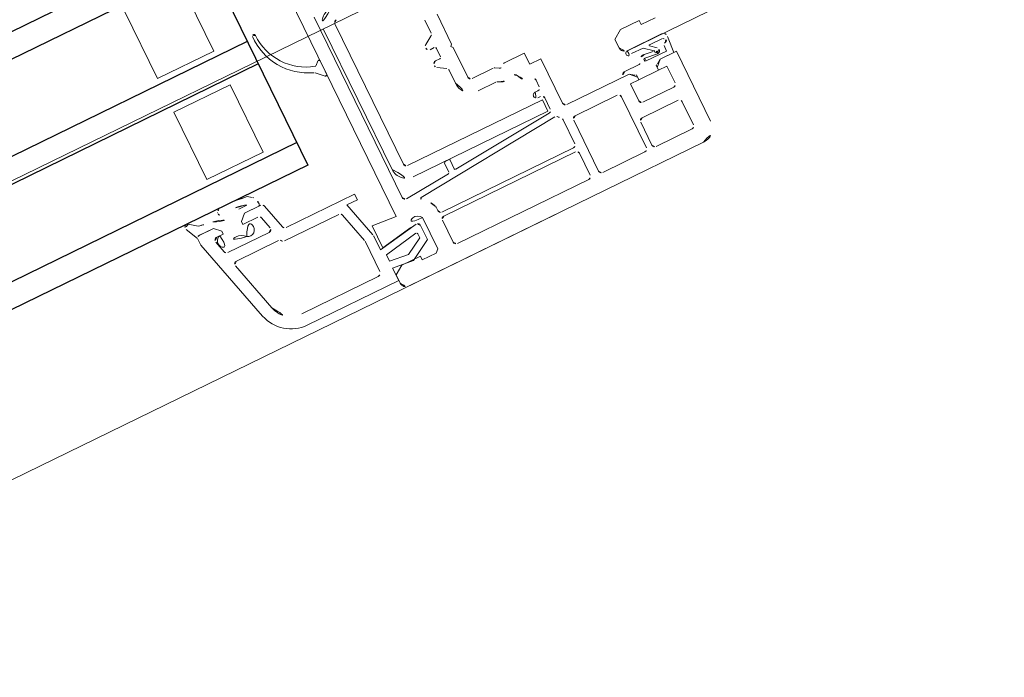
# Model space of a CAD drawing. Extents: x 6414462 to 20492237, y 5756825 to 17376351.
# Tile 65 of 127: x 6497760.738 to 6497760.895, y 5809741.414 to 5809741.519. Entities that reach past the tile are written whole.
import ezdxf

# ---------------------------------------------------------------- set-up
doc = ezdxf.new("R2010")
doc.units = 0
doc.linetypes.add('Linia siatki', pattern=[2.2224999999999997, 1.27, -0.3174999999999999, 0.3174999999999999, -0.3174999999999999])
for name, color, linetype, lineweight in [('A-DETL-GENF', 7, 'Continuous', 5), ('A-GENM', 7, 'Continuous', 5), ('A-GLAZ', 7, 'Continuous', 5), ('S-GRID', 7, 'Continuous', 5)]:
    doc.layers.add(name, color=color, linetype=linetype, lineweight=lineweight)

# ---------------------------------------------------------------- blocks, each defined once
blk = doc.blocks.new('Windows_S9000-Double-Vent-Window-with-Sashbars - O3 Windows_S9000-Double-Vent-Window-with-Sashbars 2-9090698-__-00_00 Przyziemie PB')
at = {"layer": 'A-DETL-GENF'}
for p, q in [((-58.4999999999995, 6.699999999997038), (-63.7499999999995, 6.699999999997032)), ((-58.3999999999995, 6.449999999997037), (-58.3999999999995, 6.599999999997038)), ((-58.39231750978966, 6.330175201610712), (-58.39999999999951, 6.550172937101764)), ((-58.39999999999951, 6.550172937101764), (-56.76915381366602, 6.550172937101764)), ((-63.9999999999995, 6.449999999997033), (-63.9999999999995, 5.199999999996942)), ((-63.72999999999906, 5.969999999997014), (-63.72999999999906, 6.37999999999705)), ((-63.67999999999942, 6.429999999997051), (-63.03999999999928, 6.429999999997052)), ((-62.98999999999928, 6.379999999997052), (-62.98999999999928, 5.969999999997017)), ((-62.88999999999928, 6.379999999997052), (-62.88999999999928, 5.46999999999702)), ((-62.08999999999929, 6.429999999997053), (-62.83999999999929, 6.429999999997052)), ((-62.03999999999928, 5.469999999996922), (-62.03999999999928, 6.379999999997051)), ((-61.88999999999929, 6.379999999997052), (-61.88999999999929, 5.989999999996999)), ((-59.49996642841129, 6.429999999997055), (-61.83999999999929, 6.429999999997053)), ((-59.4499664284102, 5.989999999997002), (-59.4499664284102, 6.379999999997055)), ((-59.17999999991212, 6.369966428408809), (-59.12996642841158, 6.419999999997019)), ((-59.17999999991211, 5.810628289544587), (-59.17999999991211, 6.369966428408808)), ((-59.12996642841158, 6.419999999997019), (-58.87999999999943, 6.419999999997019)), ((-59.09999999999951, 6.165382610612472), (-58.74953998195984, 6.367720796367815)), ((-58.87999999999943, 6.419999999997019), (-58.87999999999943, 6.349999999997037)), ((-58.87999999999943, 6.349999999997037), (-58.54999999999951, 6.349999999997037)), ((-58.74953998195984, 6.367720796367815), (-58.39231750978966, 6.330175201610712)), ((-58.5499999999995, 6.349999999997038), (-58.3999999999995, 6.449999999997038)), ((-58.12999999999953, 6.350172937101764), (-56.76915381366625, 6.350172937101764)), ((-59.09999999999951, 5.91133173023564), (-59.09999999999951, 6.165382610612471)), ((-58.72323490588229, 6.244292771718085), (-58.9999999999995, 6.084502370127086)), ((-58.39999999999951, 6.210319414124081), (-58.72323490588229, 6.244292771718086)), ((-58.39999999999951, 6.094390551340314), (-58.39999999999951, 6.210319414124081)), ((-58.18999999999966, 5.760089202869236), (-58.18999999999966, 6.290172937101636)), ((-58.99999999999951, 6.084502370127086), (-58.99999999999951, 6.012429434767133)), ((-58.97652703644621, 5.992733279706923), (-58.39999999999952, 6.094390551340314)), ((-56.3827834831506, 6.053700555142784), (-56.15218998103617, 5.193113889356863)), ((-56.18959831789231, 6.105464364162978), (-55.80012171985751, 4.651917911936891)), ((-63.03999999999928, 5.919999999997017), (-63.67999999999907, 5.919999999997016)), ((-61.83999999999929, 5.939999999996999), (-59.4999664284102, 5.939999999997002)), ((-59.4999664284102, 5.869999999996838), (-61.83999999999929, 5.869999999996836)), ((-58.34999999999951, 5.983989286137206), (-59.04131759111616, 5.862091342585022)), ((-58.3999999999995, 5.96999999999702), (-58.94506057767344, 5.873891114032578)), ((-58.3999999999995, 5.574999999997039), (-58.3999999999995, 5.96999999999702)), ((-58.34999999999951, 5.739024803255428), (-58.34999999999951, 5.983989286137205)), ((-63.70999999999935, 5.699999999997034), (-63.15999999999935, 5.699999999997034)), ((-61.88999999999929, 5.819999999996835), (-61.88999999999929, 5.391453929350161)), ((-59.44996642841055, 5.760606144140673), (-59.44996642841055, 5.819999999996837)), ((-58.18234777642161, 5.100172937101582), (-58.34659258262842, 5.713142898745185)), ((-58.0480694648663, 5.21723198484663), (-58.18659258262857, 5.734207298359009)), ((-63.75999999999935, 5.349999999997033), (-63.75999999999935, 5.649999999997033)), ((-63.10999999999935, 5.649999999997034), (-63.10999999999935, 5.349999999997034)), ((-58.80999999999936, 1.350012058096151), (-58.80999999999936, 5.61087035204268)), ((-58.80999999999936, 5.61087035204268), (-58.3999999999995, 5.57499999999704)), ((-62.83999999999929, 5.419999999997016), (-62.08999999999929, 5.419999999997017)), ((-61.7919029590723, 5.295168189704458), (-59.3057160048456, 5.512681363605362)), ((-59.08435778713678, 5.431665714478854), (-59.86174311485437, 5.363653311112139)), ((-59.02999999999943, 2.169999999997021), (-59.02999999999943, 5.381855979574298)), ((-63.9999999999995, 5.199999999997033), (-63.70999999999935, 5.199999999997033)), ((-63.97386131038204, 4.954047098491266), (-63.95467076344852, 5.200165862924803)), ((-63.95467076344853, 5.200165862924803), (-63.70979404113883, 5.200165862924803)), ((-63.60999999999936, 5.349999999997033), (-63.75999999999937, 5.349999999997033)), ((-63.70999999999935, 5.199999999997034), (-63.60999999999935, 5.299999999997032)), ((-63.70979404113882, 5.200165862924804), (-63.63795697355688, 5.250853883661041)), ((-63.60999999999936, 5.299999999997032), (-63.60999999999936, 5.349999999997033)), ((-63.60952702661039, 5.259998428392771), (-63.60952702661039, 5.348858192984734)), ((-63.60952702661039, 5.348858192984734), (-63.25952702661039, 5.348858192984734)), ((-63.10999999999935, 5.349999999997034), (-63.25999999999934, 5.349999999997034)), ((-63.25999999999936, 5.349999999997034), (-63.25999999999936, 5.299999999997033)), ((-63.25999999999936, 5.299999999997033), (-63.15999999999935, 5.199999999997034)), ((-63.25952702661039, 5.348858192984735), (-63.25952702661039, 5.259998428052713)), ((-63.2310893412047, 5.250848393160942), (-63.15905411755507, 5.199999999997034)), ((-63.15999999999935, 5.199999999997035), (-62.04999999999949, 5.199999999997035)), ((-63.15905411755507, 5.199999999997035), (-63.05453180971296, 5.199999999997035)), ((-60.00174311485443, 5.35140489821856), (-61.73435778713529, 5.199820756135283)), ((-59.97999999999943, 5.182056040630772), (-59.97999999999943, 5.33148100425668)), ((-59.87999999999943, 5.343729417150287), (-59.87999999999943, 5.18205604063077)), ((-63.85813859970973, 5.130157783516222), (-63.86570817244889, 5.033078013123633)), ((-63.49681289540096, 5.130157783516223), (-63.85813859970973, 5.130157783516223)), ((-63.7104149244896, 5.106380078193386), (-63.49988087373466, 5.08034674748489)), ((-63.11453180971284, 5.130157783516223), (-63.37452704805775, 5.130157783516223)), ((-61.9999999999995, 5.149999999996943), (-61.9999999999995, 4.359999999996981)), ((-61.77999999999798, 5.150011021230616), (-61.77999999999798, 4.949999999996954)), ((-59.33261325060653, 5.159999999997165), (-61.73261325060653, 5.159999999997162)), ((-61.73261325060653, 5.159999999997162), (-61.73261325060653, 4.959999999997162)), ((-59.89999999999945, 5.162056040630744), (-59.9599999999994, 5.162056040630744)), ((-58.37003357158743, 5.000172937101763), (-58.37003357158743, 5.100172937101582)), ((-58.37003357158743, 5.100172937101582), (-58.18234777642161, 5.100172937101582)), ((-57.03527554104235, 5.180172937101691), (-57.99977317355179, 5.180172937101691)), ((-56.20048627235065, 5.13017293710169), (-56.94867300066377, 5.13017293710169)), ((-63.88740928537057, 4.920122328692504), (-63.65894747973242, 4.920122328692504)), ((-63.65252071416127, 4.937783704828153), (-63.74868470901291, 5.01845112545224)), ((-63.68160892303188, 5.03881356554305), (-63.54357179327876, 4.92470720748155)), ((-63.51511446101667, 5.021773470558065), (-63.66256484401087, 5.040006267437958)), ((-63.54357179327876, 4.92470720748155), (-63.33669841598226, 4.920122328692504)), ((-61.73261325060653, 4.959999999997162), (-59.33261325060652, 4.959999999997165)), ((-61.72999999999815, 4.899999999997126), (-61.67999999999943, 4.899999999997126)), ((-59.28261325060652, 4.909999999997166), (-59.28261325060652, 2.409999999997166)), ((-59.08261325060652, 2.409999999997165), (-59.08261325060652, 4.909999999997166)), ((-57.15268887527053, 5.000172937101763), (-58.37003357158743, 5.000172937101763)), ((-56.99027760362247, 4.537230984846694), (-57.10439258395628, 4.963113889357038)), ((-56.91841590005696, 4.887231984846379), (-56.86482606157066, 4.687231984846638)), ((-56.13885795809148, 4.950172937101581), (-56.87011960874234, 4.950172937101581)), ((-56.03697182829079, 4.713113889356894), (-56.09056166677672, 4.913113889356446)), ((-63.29999999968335, 4.84999999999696), (-68.9999999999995, 4.84999999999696)), ((-63.2960228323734, 4.850122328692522), (-63.92049117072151, 4.850122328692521)), ((-63.19999999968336, 4.59999999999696), (-63.19999999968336, 4.74999999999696)), ((-61.77999999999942, 4.749999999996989), (-61.77999999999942, 4.634258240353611)), ((-61.67999999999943, 4.799999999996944), (-61.72999999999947, 4.799999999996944)), ((-63.92999999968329, 4.569999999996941), (-63.6799999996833, 4.569999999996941)), ((-63.6799999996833, 4.569999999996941), (-63.6799999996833, 4.49999999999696)), ((-63.34999999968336, 4.49999999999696), (-63.19999999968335, 4.59999999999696)), ((-56.81652977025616, 4.650172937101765), (-56.5510183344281, 4.650172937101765)), ((-56.65119026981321, 4.499999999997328), (-56.5510183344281, 4.600172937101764)), ((-56.5510183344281, 4.600172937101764), (-56.65101933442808, 4.500171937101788)), ((-56.5510183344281, 4.650172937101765), (-56.57621596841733, 4.650172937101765)), ((-56.5510183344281, 4.600172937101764), (-56.5510183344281, 4.650172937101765)), ((-56.5510183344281, 4.650172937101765), (-56.5510183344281, 4.600172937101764)), ((-56.14156786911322, 4.650172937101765), (-56.2010183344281, 4.650172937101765)), ((-56.2010183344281, 4.650172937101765), (-56.2010183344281, 4.600172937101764)), ((-56.2010183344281, 4.600172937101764), (-56.2010183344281, 4.650172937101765)), ((-56.2010183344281, 4.650172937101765), (-56.08526811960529, 4.650172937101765)), ((-56.2010183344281, 4.600172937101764), (-56.1010183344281, 4.500172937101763)), ((-56.1010183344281, 4.500172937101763), (-56.2010183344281, 4.600172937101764)), ((-55.80012171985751, 4.65174497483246), (-55.80012171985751, 4.548427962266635)), ((-63.6799999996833, 4.49999999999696), (-63.34999999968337, 4.49999999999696)), ((-56.65101933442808, 4.500171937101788), (-56.94198131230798, 4.500171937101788)), ((-56.91063631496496, 4.500171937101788), (-56.65101933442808, 4.500171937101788)), ((-56.1010183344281, 4.500172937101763), (-55.8465991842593, 4.500172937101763)), ((-55.85009126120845, 4.500172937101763), (-56.1010183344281, 4.500172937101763)), ((-55.79869404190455, 4.535851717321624), (-55.70020131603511, 4.326773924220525)), ((-61.9999999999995, 4.35999999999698), (-61.7999999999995, 4.35999999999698)), ((-61.7999999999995, 4.359999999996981), (-61.7999999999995, 4.15999999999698)), ((-61.18824436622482, 4.379999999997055), (-60.86999999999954, 4.379999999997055)), ((-56.81000580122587, 4.280473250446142), (-56.876199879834, 4.326024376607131)), ((-56.60090960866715, 4.39988096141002), (-56.74163813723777, 4.39988096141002)), ((-56.74163813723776, 4.39988096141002), (-56.70857708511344, 4.385746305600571)), ((-55.76850258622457, 4.25989339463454), (-55.89506179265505, 4.358757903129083)), ((-61.7999999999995, 4.15999999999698), (-61.44660254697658, 4.15999999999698)), ((-61.33500000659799, 4.203301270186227), (-61.2716025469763, 4.166698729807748)), ((-61.24660254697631, 4.159999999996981), (-60.86999999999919, 4.159999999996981)), ((-60.8199999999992, 4.109999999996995), (-60.8199999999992, 3.579999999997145)), ((-60.5999999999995, 4.109999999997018), (-60.5999999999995, 3.881166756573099)), ((-60.57649596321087, 3.838764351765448), (-60.44350403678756, 3.755661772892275)), ((-60.56999999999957, 3.624999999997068), (-60.56999999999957, 3.474999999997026)), ((-60.46999999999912, 3.649999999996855), (-60.5449999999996, 3.649999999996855)), ((-57.34999999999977, 3.749999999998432), (-57.34999999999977, 2.549999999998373)), ((-56.34999999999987, 3.749999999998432), (-57.34999999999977, 3.749999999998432)), ((-56.34999999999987, 2.549999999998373), (-56.34999999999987, 3.749999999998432)), ((-60.8199999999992, 3.579999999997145), (-60.78999999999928, 3.549999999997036)), ((-60.78999999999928, 3.549999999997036), (-60.81999999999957, 3.519999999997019)), ((-60.81999999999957, 3.519999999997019), (-60.81999999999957, 2.989999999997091)), ((-60.44350403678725, 3.344338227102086), (-60.57649596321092, 3.261235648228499)), ((-60.54499999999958, 3.449999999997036), (-60.46999999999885, 3.449999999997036)), ((-60.59999999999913, 3.2188332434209), (-60.59999999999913, 2.989999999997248)), ((-58.80999999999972, 3.081903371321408), (-58.80999999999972, 2.838471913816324)), ((-58.65658368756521, 2.976771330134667), (-58.77585786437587, 3.096045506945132)), ((-58.77585786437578, 2.824329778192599), (-58.72253464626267, 2.877652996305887)), ((-57.34999999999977, 2.549999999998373), (-56.34999999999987, 2.549999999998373)), ((-57.34999999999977, 1.949999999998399), (-57.34999999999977, 0.7499999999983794)), ((-56.34999999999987, 1.949999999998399), (-57.34999999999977, 1.949999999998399)), ((-56.34999999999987, 0.7499999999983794), (-56.34999999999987, 1.949999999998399))]:
    blk.add_line(p, q, dxfattribs=at)
at = {"layer": 'A-DETL-GENF', "color": 176, "lineweight": 25, "true_color": 0x00007f}
for p, q in [((-57.89999999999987, 0.2499999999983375), (-57.89999999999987, 4.249999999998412)), ((-57.89999999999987, 4.249999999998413), (-6.399999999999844, 4.249999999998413)), ((-57.89999999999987, 3.849999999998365), (-6.399999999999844, 3.849999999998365)), ((-57.89999999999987, 2.449999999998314), (-6.399999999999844, 2.449999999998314)), ((-57.89999999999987, 2.049999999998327), (-6.399999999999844, 2.049999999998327)), ((-57.89999999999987, 0.6499999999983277), (-6.399999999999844, 0.6499999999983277)), ((-6.399999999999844, 0.2499999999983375), (-57.89999999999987, 0.2499999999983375))]:
    blk.add_line(p, q, dxfattribs=at)
at = {"layer": 'A-DETL-GENF'}
for centre, radius, start, end in [((-63.7499999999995, 6.449999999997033), 0.25, 90, 179.9999999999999), ((-58.4999999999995, 6.599999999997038), 0.09999999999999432, 0, 90), ((-56.76915381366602, 5.950172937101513), 0.600000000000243, 14.99999999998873, 90), ((-63.67999999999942, 6.37999999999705), 0.05000000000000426, 90, 180), ((-63.03999999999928, 6.379999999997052), 0.04999999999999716, 0, 90), ((-62.83999999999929, 6.379999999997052), 0.05000000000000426, 90, 180), ((-62.08999999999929, 6.379999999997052), 0.05000000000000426, 0, 90), ((-61.83999999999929, 6.379999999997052), 0.05000000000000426, 90, 180), ((-59.49996642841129, 6.379999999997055), 0.05000000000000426, 0, 90), ((-58.12999999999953, 6.290172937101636), 0.06000000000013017, 90, 180), ((-56.76915381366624, 5.950172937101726), 0.4000000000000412, 15.00000000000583, 90.00000000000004), ((-61.83999999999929, 5.989999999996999), 0.05000000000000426, 180, 269.9999999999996), ((-59.4999664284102, 5.989999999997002), 0.05000000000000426, 269.9999999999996, 0), ((-58.97999999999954, 6.012429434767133), 0.0199999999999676, 180, 279.999999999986), ((-63.67999999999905, 5.969999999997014), 0.05000000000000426, 180, 269.9999999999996), ((-63.03999999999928, 5.969999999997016), 0.04999999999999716, 269.9999999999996, 0), ((-61.83999999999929, 5.819999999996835), 0.05000000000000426, 90, 180), ((-59.4999664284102, 5.819999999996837), 0.05000000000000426, 0, 90), ((-59.06999999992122, 5.869999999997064), 0.1250000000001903, 208.3576365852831, 1.783843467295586), ((-59.0499999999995, 5.911331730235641), 0.05000000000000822, 180, 279.9999999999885), ((-63.70999999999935, 5.649999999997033), 0.05000000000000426, 90, 180), ((-63.15999999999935, 5.649999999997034), 0.04999999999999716, 0, 90), ((-59.39996642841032, 5.760606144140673), 0.05000000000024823, 180, 199.6056297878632), ((-59.07496476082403, 5.876370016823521), 0.3950034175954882, 199.6056297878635, 235.9287957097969), ((-58.24999999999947, 5.739024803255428), 0.1000000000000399, 180, 194.9999999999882), ((-58.08999999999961, 5.760089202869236), 0.1000000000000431, 180, 194.9999999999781), ((-59.30745911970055, 5.532605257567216), 0.0200000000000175, 274.9999999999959, 55.92879570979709), ((-62.83999999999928, 5.46999999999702), 0.04999999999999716, 180, 269.9999999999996), ((-62.08999999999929, 5.469999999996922), 0.05000000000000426, 269.9999999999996, 0), ((-61.84000000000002, 5.391453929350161), 0.04999999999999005, 180, 228.9855003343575), ((-59.85999999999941, 5.343729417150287), 0.02000000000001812, 95.0000000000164, 180), ((-59.0799999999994, 5.381855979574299), 0.04999999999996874, 0, 94.99999999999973), ((-63.60913059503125, 5.2099999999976), 0.04999999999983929, 90.45428188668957, 125.2066799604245), ((-63.25992350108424, 5.209999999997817), 0.04999999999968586, 54.78240703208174, 89.54566895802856), ((-62.04999999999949, 5.149999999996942), 0.04999999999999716, 0, 90), ((-62.04999999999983, 5.14999999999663), 0.270000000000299, 37.53934018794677, 48.98550033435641), ((-61.79626074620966, 5.344977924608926), 0.04999999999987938, 217.539340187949, 274.999999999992), ((-61.72999999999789, 5.150011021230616), 0.0500000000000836, 95.00000000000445, 180), ((-59.99999999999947, 5.33148100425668), 0.02000000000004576, 0, 95.00000000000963), ((-57.99977317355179, 5.230172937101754), 0.05000000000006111, 194.9999999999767, 269.9999999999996), ((-63.716550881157, 5.056758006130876), 0.05000000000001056, 82.95094238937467, 230.0083055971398), ((-63.70377288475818, 5.062355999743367), 0.02000000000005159, 60.59134682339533, 220.9247809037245), ((-63.70208501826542, 5.016888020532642), 0.03000000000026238, 46.95782590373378, 103.3612069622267), ((-63.65888327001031, 5.069779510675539), 0.03000000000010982, 178.15492076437, 262.9509423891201), ((-63.50284254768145, 5.121017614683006), 0.09999999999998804, 262.9509423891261, 350.7663888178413), ((-63.49681289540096, 5.105157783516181), 0.02500000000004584, 262.9509423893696, 90), ((-63.37452704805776, 5.100157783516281), 0.02999999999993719, 90, 170.7663888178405), ((-63.11453180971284, 5.190157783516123), 0.05999999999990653, 270.0000000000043, 3.859921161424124e-11), ((-59.9599999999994, 5.182056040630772), 0.02000000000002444, 180, 269.9999999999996), ((-59.89999999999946, 5.18205604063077), 0.02000000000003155, 269.9999999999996, 0), ((-59.33261325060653, 4.909999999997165), 0.2500000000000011, 1.017777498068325e-13, 90.0000000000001), ((-57.03527554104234, 5.130172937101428), 0.05000000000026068, 30.00000000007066, 90), ((-56.94867300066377, 5.180172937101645), 0.04999999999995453, 210.0000000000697, 269.9999999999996), ((-56.20048627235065, 5.180172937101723), 0.05000000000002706, 269.9999999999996, 15.00000000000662), ((-63.75452704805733, 4.936945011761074), 0.2200000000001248, 175.5415137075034, 192.5096485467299), ((-63.9204911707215, 4.900122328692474), 0.04999999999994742, 192.5096485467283, 269.9999999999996), ((-63.9055040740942, 4.969216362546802), 0.02697117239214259, 90.07105609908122, 243.1742668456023), ((-63.92895754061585, 4.922838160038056), 0.025000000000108, 22.58742159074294, 63.1742668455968), ((-63.88740928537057, 4.940122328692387), 0.01999999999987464, 202.5874215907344, 269.9999999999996), ((-63.90558712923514, 5.03618748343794), 0.03999999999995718, 270.0710560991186, 355.5415137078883), ((-63.65894747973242, 4.93012232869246), 0.009999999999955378, 269.9999999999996, 50.0083055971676), ((-63.2960228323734, 4.892642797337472), 0.04252046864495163, 269.9999999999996, 130.5865730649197), ((-61.72999999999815, 4.949999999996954), 0.04999999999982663, 180, 269.9999999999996), ((-61.67999999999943, 4.849999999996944), 0.05000000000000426, 269.9999999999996, 90), ((-59.33261325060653, 4.909999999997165), 0.05000000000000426, 0, 90), ((-57.15268887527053, 4.950172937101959), 0.04999999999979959, 15.00000000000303, 90), ((-56.87011960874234, 4.900172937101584), 0.05000000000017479, 90, 195.0000000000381), ((-56.13885795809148, 4.900172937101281), 0.05000000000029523, 14.99999999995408, 90), ((-63.29999999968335, 4.74999999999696), 0.1000000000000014, 0, 90), ((-61.72999999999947, 4.749999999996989), 0.04999999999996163, 90, 180), ((-56.57925486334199, 4.759504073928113), 0.1093733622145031, 58.02075984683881, 271.5921451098), ((-56.35991119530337, 4.995826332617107), 0.2160131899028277, 221.6463308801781, 315.4955457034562), ((-56.16203141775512, 4.751155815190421), 0.1030354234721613, 281.4555076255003, 115.1690875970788), ((-61.72999999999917, 4.634258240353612), 0.04999999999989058, 180, 265.7519773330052), ((-61.75000000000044, 4.364999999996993), 0.2200000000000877, 18.48877285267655, 85.7519773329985), ((-56.81652977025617, 4.700172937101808), 0.05000000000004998, 195.0000000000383, 269.9999999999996), ((-56.08526811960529, 4.700172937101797), 0.05000000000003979, 269.9999999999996, 14.99999999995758), ((-61.49393583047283, 4.450622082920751), 0.05000000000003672, 198.4887728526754, 294.7430420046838), ((-61.3600000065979, 4.159999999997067), 0.2699999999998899, 57.53825503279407, 114.7430420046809), ((-56.94198131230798, 4.550171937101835), 0.0500000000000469, 195.0000000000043, 269.9999999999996), ((-56.91063631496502, 4.480171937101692), 0.02000000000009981, 90, 181.289675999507), ((-56.64936350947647, 4.486053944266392), 0.2813390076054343, 181.2896759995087, 210.6953066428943), ((-56.36710805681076, 3.979027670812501), 0.4814360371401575, 61.28857842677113, 119.0539973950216), ((-55.85009126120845, 4.55017293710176), 0.04999999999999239, 269.9999999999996, 358.0000000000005), ((-55.8465991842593, 4.550172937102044), 0.05000000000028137, 269.9999999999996, 343.3559896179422), ((-61.18824436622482, 4.429999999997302), 0.05000000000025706, 237.5382550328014, 269.9999999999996), ((-60.86999999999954, 4.109999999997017), 0.2700000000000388, 8.905553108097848e-14, 90.00000000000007), ((-56.84785540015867, 4.367214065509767), 0.04999999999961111, 209.7039699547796, 235.466388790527), ((-56.51876665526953, 5.797209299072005), 1.544444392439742, 259.1305338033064, 277.7076794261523), ((-56.4793226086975, 5.217146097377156), 0.8624286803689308, 254.5840630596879, 280.8607362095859), ((-56.31880871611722, 4.320204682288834), 0.05000000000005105, 6.944647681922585, 87.72239963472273), ((-56.31914887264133, 4.316149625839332), 0.04999999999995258, 278.6519225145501, 343.4653444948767), ((-56.32873535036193, 4.318995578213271), 0.06000000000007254, 343.4653444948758, 6.944647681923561), ((-56.30472160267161, 2.741759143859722), 1.668084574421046, 75.7834764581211, 84.18880794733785), ((-55.74295268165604, 4.302117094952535), 0.04935218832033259, 238.8215264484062, 29.97417765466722), ((-61.44660254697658, 4.209999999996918), 0.04999999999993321, 269.9999999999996, 329.9999999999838), ((-61.36000000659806, 4.159999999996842), 0.05000000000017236, 60.00000000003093, 149.9999999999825), ((-61.24660254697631, 4.209999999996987), 0.05000000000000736, 240.0000000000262, 269.9999999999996), ((-60.86999999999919, 4.109999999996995), 0.04999999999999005, 0, 90), ((-60.54999999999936, 3.881166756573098), 0.04999999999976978, 180, 238.0000000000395), ((-60.5449999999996, 3.624999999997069), 0.02499999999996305, 90, 180), ((-60.46999999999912, 3.699999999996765), 0.04999999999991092, 270.0000000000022, 1.002510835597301e-10), ((-60.46999999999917, 3.713259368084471), 0.0499999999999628, 4.579998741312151e-12, 58.00000000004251), ((-60.54499999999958, 3.474999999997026), 0.02499999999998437, 180, 269.9999999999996), ((-60.46999999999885, 3.39999999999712), 0.05000000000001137, 8.142219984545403e-12, 90), ((-60.469999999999, 3.38674063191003), 0.05000000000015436, 302.0000000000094, 359.9999999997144), ((-60.54999999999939, 3.2188332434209), 0.04999999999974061, 122.0000000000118, 180), ((-58.78999999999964, 3.081903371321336), 0.02000000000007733, 45.00000000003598, 180.0000000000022), ((-60.86999999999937, 2.989999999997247), 0.2700000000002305, 269.9999999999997, 4.770832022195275e-14), ((-58.78999999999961, 2.838471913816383), 0.02000000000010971, 180, 315.0000000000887), ((-58.70839251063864, 2.863510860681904), 0.02000000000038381, 73.52449322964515, 135.0000000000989), ((-58.95742400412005, 2.02147296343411), 0.8980913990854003, 359.8874457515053, 73.52449322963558), ((-58.62122834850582, 3.012126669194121), 0.05000000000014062, 225.0000000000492, 249.4500122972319), ((-58.97953362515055, 2.05633858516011), 0.9707416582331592, 357.4590844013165, 69.45001229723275), ((-59.33261325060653, 2.409999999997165), 0.05000000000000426, 269.9999999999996, 0), ((-59.33261325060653, 2.409999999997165), 0.25, 269.9999999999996, 1.017777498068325e-13), ((-58.0345403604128, 2.016505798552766), 0.02500000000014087, 172.639223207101, 352.639223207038)]:
    blk.add_arc(centre, radius, start, end, dxfattribs=at)
at = {"layer": 'A-GENM'}
blk.add_line((-61.12499999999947, 6.699999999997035), (-3.174999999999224, 6.699999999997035), dxfattribs=at)
at = {"layer": 'A-GLAZ'}
blk.add_line((-68.99999999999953, 2.399999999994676), (69.0000000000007, 2.399999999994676), dxfattribs=at)

msp = doc.modelspace()

# ---------------------------------------------------------------- linework, layer by layer
at = {"layer": 'S-GRID', "linetype": 'Linia siatki'}
msp.add_line((6497750.980018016, 5809736.742030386, 0.09999999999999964), (6497763.63232776, 5809742.921822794, 0.09999999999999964), dxfattribs=at)

# ---------------------------------------------------------------- block references
at = {"layer": 'A-GLAZ', "xscale": 0.01, "yscale": 0.01, "zscale": 0.01, "rotation": 206.0323615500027}
msp.add_blockref('Windows_S9000-Double-Vent-Window-with-Sashbars - O3 Windows_S9000-Double-Vent-Window-with-Sashbars 2-9090698-__-00_00 Przyziemie PB', (6497760.244677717, 5809741.279984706, 0.09999999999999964), dxfattribs=at)

doc.saveas('drawing.dxf')
